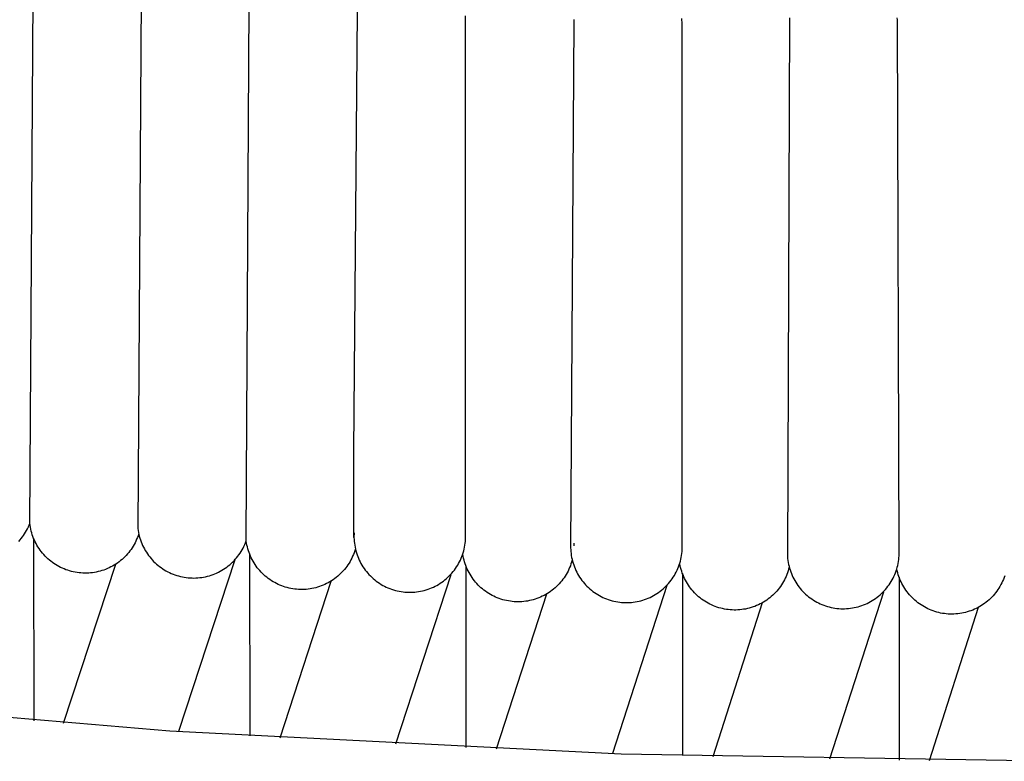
# Model space of a CAD drawing. Header units: millimetres. Extents: x 5000 to 6727, y 0 to 1679.
# Tile 54 of 106: x 5277 to 5352, y 1277 to 1334. Entities that reach past the tile are written whole.
import ezdxf

# ---------------------------------------------------------------- set-up
doc = ezdxf.new("R2010")
doc.units = ezdxf.units.MM
doc.layers.add('Make2D$Sichtbar$Kurven', color=18, linetype='Continuous', true_color=0x000000)

msp = doc.modelspace()

# ---------------------------------------------------------------- linework, layer by layer
at = {"layer": 'Make2D$Sichtbar$Kurven', "color": 18, "lineweight": -3, "true_color": 0x000000}
for p, q in [((5278.079, 1295.4), (5278.333, 1336.323)), ((5286.553, 1335.55), (5286.302, 1295.004)), ((5294.536, 1294.183), (5294.781, 1334.921)), ((5302.752, 1300.867), (5303.013, 1334.362)), ((5311.252, 1294.33), (5311.252, 1334.017)), ((5319.495, 1333.588), (5319.242, 1293.549)), ((5319.493, 1333.736), (5319.495, 1333.588)), ((5327.719, 1333.681), (5327.701, 1333.828)), ((5327.732, 1333.534), (5327.719, 1333.681)), ((5327.74, 1333.386), (5327.732, 1333.534)), ((5327.742, 1333.238), (5327.74, 1333.386)), ((5335.893, 1333.877), (5335.75, 1292.868)), ((5344.135, 1333.725), (5344.1, 1333.869)), ((5344.244, 1293.085), (5344.135, 1333.725)), ((5327.742, 1293.553), (5327.742, 1333.238)), ((5302.752, 1294.331), (5302.752, 1300.867)), ((5277.902, 1294.996), (5277.966, 1295.129)), ((5277.966, 1295.129), (5278.025, 1295.264)), ((5278.025, 1295.264), (5278.079, 1295.4)), ((5278.097, 1295.255), (5278.079, 1295.4)), ((5278.121, 1295.11), (5278.097, 1295.255)), ((5278.149, 1294.965), (5278.121, 1295.11)), ((5277.428, 1294.254), (5277.517, 1294.371)), ((5277.517, 1294.371), (5277.603, 1294.49)), ((5277.603, 1294.49), (5277.684, 1294.613)), ((5277.684, 1294.613), (5277.761, 1294.738)), ((5277.761, 1294.738), (5277.834, 1294.866)), ((5277.834, 1294.866), (5277.902, 1294.996)), ((5278.183, 1294.822), (5278.149, 1294.965)), ((5278.221, 1294.681), (5278.183, 1294.822)), ((5278.265, 1294.54), (5278.221, 1294.681)), ((5278.313, 1294.401), (5278.265, 1294.54)), ((5278.366, 1294.264), (5278.313, 1294.401)), ((5286.266, 1294.327), (5286.21, 1294.191)), ((5286.317, 1294.465), (5286.266, 1294.327)), ((5286.302, 1295.004), (5286.322, 1294.857)), ((5286.363, 1294.604), (5286.317, 1294.465)), ((5286.322, 1294.857), (5286.347, 1294.711)), ((5286.347, 1294.711), (5286.378, 1294.566)), ((5286.378, 1294.566), (5286.413, 1294.422)), ((5286.413, 1294.422), (5286.453, 1294.279)), ((5302.768, 1294.693), (5302.752, 1294.331)), ((5302.752, 1294.331), (5302.757, 1294.182)), ((5311.247, 1294.182), (5311.252, 1294.33)), ((5277.237, 1294.03), (5277.334, 1294.141)), ((5277.334, 1294.141), (5277.428, 1294.254)), ((5278.36, 1294.278), (5278.371, 1280.372)), ((5278.424, 1294.129), (5278.366, 1294.264)), ((5278.486, 1293.996), (5278.424, 1294.129)), ((5278.553, 1293.865), (5278.486, 1293.996)), ((5278.624, 1293.737), (5278.553, 1293.865)), ((5278.7, 1293.611), (5278.624, 1293.737)), ((5278.78, 1293.487), (5278.7, 1293.611)), ((5285.943, 1293.668), (5285.864, 1293.544)), ((5286.016, 1293.795), (5285.943, 1293.668)), ((5286.086, 1293.925), (5286.016, 1293.795)), ((5286.15, 1294.057), (5286.086, 1293.925)), ((5286.21, 1294.191), (5286.15, 1294.057)), ((5286.453, 1294.279), (5286.498, 1294.138)), ((5286.498, 1294.138), (5286.549, 1293.999)), ((5286.549, 1293.999), (5286.604, 1293.861)), ((5286.604, 1293.861), (5286.663, 1293.725)), ((5286.663, 1293.725), (5286.728, 1293.592)), ((5286.728, 1293.592), (5286.797, 1293.46)), ((5294.311, 1293.522), (5294.377, 1293.654)), ((5294.377, 1293.654), (5294.44, 1293.789)), ((5294.44, 1293.789), (5294.497, 1293.926)), ((5294.497, 1293.926), (5294.55, 1294.064)), ((5294.553, 1294.038), (5294.536, 1294.183)), ((5294.576, 1293.893), (5294.553, 1294.038)), ((5294.603, 1293.749), (5294.576, 1293.893)), ((5294.636, 1293.606), (5294.603, 1293.749)), ((5294.673, 1293.464), (5294.636, 1293.606)), ((5302.757, 1294.182), (5302.768, 1294.035)), ((5302.768, 1294.035), (5302.783, 1293.887)), ((5302.783, 1293.887), (5302.804, 1293.74)), ((5302.804, 1293.74), (5302.83, 1293.594)), ((5302.83, 1293.594), (5302.861, 1293.449)), ((5311.144, 1293.449), (5311.174, 1293.594)), ((5311.174, 1293.594), (5311.2, 1293.74)), ((5311.2, 1293.74), (5311.221, 1293.887)), ((5311.221, 1293.887), (5311.236, 1294.034)), ((5311.236, 1294.034), (5311.247, 1294.182)), ((5319.495, 1293.902), (5319.495, 1293.682)), ((5278.864, 1293.367), (5278.78, 1293.487)), ((5278.952, 1293.25), (5278.864, 1293.367)), ((5279.045, 1293.135), (5278.952, 1293.25)), ((5279.141, 1293.024), (5279.045, 1293.135)), ((5279.241, 1292.917), (5279.141, 1293.024)), ((5279.345, 1292.813), (5279.241, 1292.917)), ((5279.452, 1292.712), (5279.345, 1292.813)), ((5285.31, 1292.86), (5285.205, 1292.758)), ((5285.412, 1292.966), (5285.31, 1292.86)), ((5285.511, 1293.075), (5285.412, 1292.966)), ((5285.605, 1293.187), (5285.511, 1293.075)), ((5285.696, 1293.303), (5285.605, 1293.187)), ((5285.782, 1293.422), (5285.696, 1293.303)), ((5285.864, 1293.544), (5285.782, 1293.422)), ((5286.797, 1293.46), (5286.87, 1293.332)), ((5286.87, 1293.332), (5286.948, 1293.205)), ((5286.948, 1293.205), (5287.03, 1293.082)), ((5287.03, 1293.082), (5287.117, 1292.962)), ((5287.117, 1292.962), (5287.208, 1292.844)), ((5287.208, 1292.844), (5287.302, 1292.73)), ((5293.817, 1292.784), (5293.91, 1292.899)), ((5293.91, 1292.899), (5293.999, 1293.018)), ((5293.999, 1293.018), (5294.083, 1293.14)), ((5294.083, 1293.14), (5294.163, 1293.265)), ((5294.163, 1293.265), (5294.239, 1293.392)), ((5294.239, 1293.392), (5294.311, 1293.522)), ((5294.715, 1293.324), (5294.673, 1293.464)), ((5294.762, 1293.185), (5294.715, 1293.324)), ((5294.814, 1293.048), (5294.762, 1293.185)), ((5294.803, 1293.076), (5294.812, 1279.227)), ((5294.871, 1292.912), (5294.814, 1293.048)), ((5294.932, 1292.779), (5294.871, 1292.912)), ((5302.649, 1292.895), (5302.587, 1292.762)), ((5302.706, 1293.03), (5302.649, 1292.895)), ((5302.758, 1293.167), (5302.706, 1293.03)), ((5302.806, 1293.305), (5302.758, 1293.167)), ((5302.849, 1293.445), (5302.806, 1293.305)), ((5302.861, 1293.449), (5302.897, 1293.305)), ((5302.897, 1293.305), (5302.937, 1293.162)), ((5302.937, 1293.162), (5302.983, 1293.021)), ((5302.983, 1293.021), (5303.034, 1292.882)), ((5303.034, 1292.882), (5303.09, 1292.744)), ((5310.914, 1292.744), (5310.97, 1292.882)), ((5310.97, 1292.882), (5311.021, 1293.021)), ((5311.021, 1293.021), (5311.067, 1293.162)), ((5311.069, 1292.895), (5311.044, 1293.04)), ((5311.067, 1293.162), (5311.108, 1293.305)), ((5311.098, 1292.751), (5311.069, 1292.895)), ((5311.108, 1293.305), (5311.144, 1293.449)), ((5319.242, 1293.549), (5319.247, 1293.401)), ((5319.247, 1293.401), (5319.258, 1293.253)), ((5319.258, 1293.253), (5319.273, 1293.106)), ((5319.273, 1293.106), (5319.294, 1292.959)), ((5319.294, 1292.959), (5319.32, 1292.813)), ((5319.32, 1292.813), (5319.351, 1292.668)), ((5327.634, 1292.671), (5327.665, 1292.816)), ((5327.665, 1292.816), (5327.69, 1292.962)), ((5327.69, 1292.962), (5327.711, 1293.109)), ((5327.711, 1293.109), (5327.727, 1293.257)), ((5327.727, 1293.257), (5327.737, 1293.405)), ((5327.737, 1293.405), (5327.742, 1293.553)), ((5335.75, 1292.868), (5335.762, 1292.721)), ((5344.229, 1292.79), (5344.239, 1292.937)), ((5344.239, 1292.937), (5344.244, 1293.085)), ((5279.563, 1292.615), (5279.452, 1292.712)), ((5279.677, 1292.523), (5279.563, 1292.615)), ((5279.794, 1292.434), (5279.677, 1292.523)), ((5279.914, 1292.349), (5279.794, 1292.434)), ((5280.037, 1292.269), (5279.914, 1292.349)), ((5280.162, 1292.192), (5280.037, 1292.269)), ((5280.29, 1292.12), (5280.162, 1292.192)), ((5280.421, 1292.053), (5280.29, 1292.12)), ((5280.653, 1280.197), (5284.633, 1292.309)), ((5284.246, 1292.083), (5284.114, 1292.019)), ((5284.376, 1292.153), (5284.246, 1292.083)), ((5284.503, 1292.227), (5284.376, 1292.153)), ((5284.627, 1292.305), (5284.503, 1292.227)), ((5284.749, 1292.387), (5284.627, 1292.305)), ((5284.867, 1292.474), (5284.749, 1292.387)), ((5284.983, 1292.565), (5284.867, 1292.474)), ((5285.096, 1292.659), (5284.983, 1292.565)), ((5285.205, 1292.758), (5285.096, 1292.659)), ((5287.302, 1292.73), (5287.401, 1292.62)), ((5287.401, 1292.62), (5287.503, 1292.512)), ((5287.503, 1292.512), (5287.609, 1292.409)), ((5287.609, 1292.409), (5287.719, 1292.309)), ((5287.719, 1292.309), (5287.832, 1292.213)), ((5287.832, 1292.213), (5287.948, 1292.121)), ((5287.948, 1292.121), (5288.067, 1292.033)), ((5293.683, 1292.621), (5289.396, 1279.574)), ((5292.943, 1291.988), (5293.064, 1292.074)), ((5293.064, 1292.074), (5293.181, 1292.164)), ((5293.181, 1292.164), (5293.296, 1292.258)), ((5293.296, 1292.258), (5293.408, 1292.356)), ((5293.408, 1292.356), (5293.515, 1292.457)), ((5293.515, 1292.457), (5293.62, 1292.563)), ((5293.62, 1292.563), (5293.72, 1292.671)), ((5293.72, 1292.671), (5293.817, 1292.784)), ((5294.997, 1292.648), (5294.932, 1292.779)), ((5295.068, 1292.519), (5294.997, 1292.648)), ((5295.142, 1292.393), (5295.068, 1292.519)), ((5295.221, 1292.27), (5295.142, 1292.393)), ((5295.304, 1292.149), (5295.221, 1292.27)), ((5295.391, 1292.031), (5295.304, 1292.149)), ((5302.212, 1292.133), (5302.124, 1292.015)), ((5302.296, 1292.253), (5302.212, 1292.133)), ((5302.375, 1292.377), (5302.296, 1292.253)), ((5302.45, 1292.502), (5302.375, 1292.377)), ((5302.521, 1292.631), (5302.45, 1292.502)), ((5302.587, 1292.762), (5302.521, 1292.631)), ((5303.09, 1292.744), (5303.15, 1292.609)), ((5303.15, 1292.609), (5303.215, 1292.476)), ((5303.215, 1292.476), (5303.285, 1292.345)), ((5303.285, 1292.345), (5303.359, 1292.216)), ((5303.359, 1292.216), (5303.438, 1292.09)), ((5303.438, 1292.09), (5303.521, 1291.967)), ((5310.483, 1291.967), (5310.566, 1292.09)), ((5310.566, 1292.09), (5310.645, 1292.216)), ((5310.645, 1292.216), (5310.719, 1292.344)), ((5310.719, 1292.344), (5310.789, 1292.475)), ((5310.789, 1292.475), (5310.854, 1292.609)), ((5310.854, 1292.609), (5310.914, 1292.744)), ((5311.133, 1292.608), (5311.098, 1292.751)), ((5311.173, 1292.467), (5311.133, 1292.608)), ((5311.217, 1292.327), (5311.173, 1292.467)), ((5311.266, 1292.188), (5311.217, 1292.327)), ((5311.32, 1292.052), (5311.266, 1292.188)), ((5311.269, 1292.18), (5311.276, 1278.347)), ((5319.22, 1292.178), (5319.166, 1292.041)), ((5319.27, 1292.316), (5319.22, 1292.178)), ((5319.314, 1292.456), (5319.27, 1292.316)), ((5319.354, 1292.597), (5319.314, 1292.456)), ((5319.351, 1292.668), (5319.387, 1292.524)), ((5319.387, 1292.524), (5319.428, 1292.381)), ((5319.428, 1292.381), (5319.474, 1292.24)), ((5319.474, 1292.24), (5319.525, 1292.101)), ((5319.525, 1292.101), (5319.58, 1291.963)), ((5327.405, 1291.967), (5327.461, 1292.104)), ((5327.461, 1292.104), (5327.511, 1292.243)), ((5327.511, 1292.243), (5327.557, 1292.385)), ((5327.583, 1292.183), (5327.555, 1292.327)), ((5327.557, 1292.385), (5327.598, 1292.527)), ((5327.616, 1292.04), (5327.583, 1292.183)), ((5327.598, 1292.527), (5327.634, 1292.671)), ((5335.762, 1292.721), (5335.78, 1292.575)), ((5335.78, 1292.575), (5335.803, 1292.429)), ((5335.803, 1292.429), (5335.831, 1292.284)), ((5335.831, 1292.284), (5335.864, 1292.14)), ((5335.864, 1292.14), (5335.902, 1291.997)), ((5344.06, 1291.922), (5344.101, 1292.064)), ((5344.101, 1292.064), (5344.137, 1292.207)), ((5344.137, 1292.207), (5344.167, 1292.352)), ((5344.167, 1292.352), (5344.193, 1292.497)), ((5344.193, 1292.497), (5344.213, 1292.643)), ((5344.213, 1292.643), (5344.229, 1292.79)), ((5280.554, 1291.99), (5280.421, 1292.053)), ((5280.689, 1291.932), (5280.554, 1291.99)), ((5280.826, 1291.879), (5280.689, 1291.932)), ((5280.964, 1291.83), (5280.826, 1291.879)), ((5281.105, 1291.786), (5280.964, 1291.83)), ((5281.246, 1291.747), (5281.105, 1291.786)), ((5281.389, 1291.713), (5281.246, 1291.747)), ((5281.533, 1291.684), (5281.389, 1291.713)), ((5281.678, 1291.66), (5281.533, 1291.684)), ((5281.824, 1291.641), (5281.678, 1291.66)), ((5281.97, 1291.627), (5281.824, 1291.641)), ((5282.117, 1291.618), (5281.97, 1291.627)), ((5282.264, 1291.614), (5282.117, 1291.618)), ((5282.411, 1291.615), (5282.264, 1291.614)), ((5282.557, 1291.621), (5282.411, 1291.615)), ((5282.704, 1291.632), (5282.557, 1291.621)), ((5282.85, 1291.649), (5282.704, 1291.632)), ((5282.995, 1291.67), (5282.85, 1291.649)), ((5283.14, 1291.697), (5282.995, 1291.67)), ((5283.284, 1291.728), (5283.14, 1291.697)), ((5283.426, 1291.764), (5283.284, 1291.728)), ((5283.567, 1291.806), (5283.426, 1291.764)), ((5283.706, 1291.852), (5283.567, 1291.806)), ((5283.844, 1291.903), (5283.706, 1291.852)), ((5283.98, 1291.958), (5283.844, 1291.903)), ((5284.114, 1292.019), (5283.98, 1291.958)), ((5288.067, 1292.033), (5288.19, 1291.949)), ((5288.19, 1291.949), (5288.315, 1291.87)), ((5288.315, 1291.87), (5288.443, 1291.795)), ((5288.443, 1291.795), (5288.573, 1291.724)), ((5288.573, 1291.724), (5288.706, 1291.658)), ((5288.706, 1291.658), (5288.841, 1291.597)), ((5288.841, 1291.597), (5288.978, 1291.54)), ((5288.978, 1291.54), (5289.117, 1291.488)), ((5289.117, 1291.488), (5289.258, 1291.441)), ((5289.258, 1291.441), (5289.4, 1291.399)), ((5289.4, 1291.399), (5289.543, 1291.362)), ((5289.543, 1291.362), (5289.688, 1291.33)), ((5289.688, 1291.33), (5289.834, 1291.303)), ((5291.163, 1291.291), (5291.309, 1291.316)), ((5291.309, 1291.316), (5291.455, 1291.345)), ((5291.455, 1291.345), (5291.599, 1291.379)), ((5291.599, 1291.379), (5291.742, 1291.419)), ((5291.742, 1291.419), (5291.883, 1291.463)), ((5291.883, 1291.463), (5292.023, 1291.512)), ((5292.023, 1291.512), (5292.161, 1291.566)), ((5292.161, 1291.566), (5292.297, 1291.625)), ((5292.297, 1291.625), (5292.431, 1291.689)), ((5292.431, 1291.689), (5292.563, 1291.757)), ((5292.563, 1291.757), (5292.692, 1291.83)), ((5292.692, 1291.83), (5292.819, 1291.907)), ((5292.819, 1291.907), (5292.943, 1291.988)), ((5295.482, 1291.916), (5295.391, 1292.031)), ((5295.578, 1291.805), (5295.482, 1291.916)), ((5295.677, 1291.696), (5295.578, 1291.805)), ((5295.779, 1291.592), (5295.677, 1291.696)), ((5295.885, 1291.49), (5295.779, 1291.592)), ((5295.995, 1291.393), (5295.885, 1291.49)), ((5296.108, 1291.299), (5295.995, 1291.393)), ((5301.518, 1291.38), (5301.404, 1291.287)), ((5301.628, 1291.477), (5301.518, 1291.38)), ((5301.734, 1291.578), (5301.628, 1291.477)), ((5301.837, 1291.682), (5301.734, 1291.578)), ((5301.937, 1291.79), (5301.837, 1291.682)), ((5302.032, 1291.901), (5301.937, 1291.79)), ((5302.124, 1292.015), (5302.032, 1291.901)), ((5303.521, 1291.967), (5303.608, 1291.847)), ((5303.608, 1291.847), (5303.699, 1291.731)), ((5303.699, 1291.731), (5303.794, 1291.617)), ((5303.794, 1291.617), (5303.894, 1291.507)), ((5303.894, 1291.507), (5303.997, 1291.4)), ((5303.997, 1291.4), (5304.104, 1291.297)), ((5310.116, 1291.489), (5305.91, 1278.604)), ((5309.9, 1291.297), (5310.007, 1291.4)), ((5310.007, 1291.4), (5310.11, 1291.506)), ((5310.11, 1291.506), (5310.21, 1291.617)), ((5310.21, 1291.617), (5310.305, 1291.73)), ((5310.305, 1291.73), (5310.396, 1291.847)), ((5310.396, 1291.847), (5310.483, 1291.967)), ((5311.379, 1291.917), (5311.32, 1292.052)), ((5311.442, 1291.784), (5311.379, 1291.917)), ((5311.51, 1291.654), (5311.442, 1291.784)), ((5311.583, 1291.526), (5311.51, 1291.654)), ((5311.659, 1291.401), (5311.583, 1291.526)), ((5311.74, 1291.278), (5311.659, 1291.401)), ((5318.825, 1291.391), (5318.744, 1291.269)), ((5318.902, 1291.516), (5318.825, 1291.391)), ((5318.975, 1291.644), (5318.902, 1291.516)), ((5319.043, 1291.774), (5318.975, 1291.644)), ((5319.107, 1291.907), (5319.043, 1291.774)), ((5319.166, 1292.041), (5319.107, 1291.907)), ((5319.58, 1291.963), (5319.641, 1291.828)), ((5319.641, 1291.828), (5319.706, 1291.695)), ((5319.706, 1291.695), (5319.776, 1291.564)), ((5319.776, 1291.564), (5319.85, 1291.435)), ((5319.85, 1291.435), (5319.929, 1291.31)), ((5327.057, 1291.312), (5327.136, 1291.438)), ((5327.136, 1291.438), (5327.21, 1291.567)), ((5327.21, 1291.567), (5327.28, 1291.698)), ((5327.28, 1291.698), (5327.345, 1291.831)), ((5327.345, 1291.831), (5327.405, 1291.967)), ((5327.654, 1291.898), (5327.616, 1292.04)), ((5327.696, 1291.757), (5327.654, 1291.898)), ((5327.744, 1291.618), (5327.696, 1291.757)), ((5327.796, 1291.481), (5327.744, 1291.618)), ((5327.754, 1291.59), (5327.758, 1277.733)), ((5327.853, 1291.345), (5327.796, 1291.481)), ((5327.914, 1291.212), (5327.853, 1291.345)), ((5335.64, 1291.366), (5335.579, 1291.232)), ((5335.696, 1291.502), (5335.64, 1291.366)), ((5335.748, 1291.639), (5335.696, 1291.502)), ((5335.795, 1291.779), (5335.748, 1291.639)), ((5335.836, 1291.92), (5335.795, 1291.779)), ((5335.873, 1292.062), (5335.836, 1291.92)), ((5335.902, 1291.997), (5335.945, 1291.856)), ((5335.945, 1291.856), (5335.992, 1291.717)), ((5335.992, 1291.717), (5336.045, 1291.579)), ((5336.045, 1291.579), (5336.102, 1291.443)), ((5336.102, 1291.443), (5336.164, 1291.309)), ((5343.785, 1291.238), (5343.85, 1291.371)), ((5343.85, 1291.371), (5343.91, 1291.506)), ((5343.91, 1291.506), (5343.965, 1291.643)), ((5343.965, 1291.643), (5344.015, 1291.782)), ((5344.015, 1291.782), (5344.06, 1291.922)), ((5344.109, 1291.783), (5344.078, 1291.927)), ((5344.144, 1291.64), (5344.109, 1291.783)), ((5344.185, 1291.499), (5344.144, 1291.64)), ((5344.231, 1291.36), (5344.185, 1291.499)), ((5344.281, 1291.221), (5344.231, 1291.36)), ((5352.283, 1291.413), (5352.235, 1291.274)), ((5289.834, 1291.303), (5289.981, 1291.282)), ((5289.981, 1291.282), (5290.128, 1291.265)), ((5290.128, 1291.265), (5290.276, 1291.253)), ((5290.276, 1291.253), (5290.424, 1291.247)), ((5290.424, 1291.247), (5290.572, 1291.245)), ((5290.572, 1291.245), (5290.72, 1291.249)), ((5290.72, 1291.249), (5290.868, 1291.258)), ((5290.868, 1291.258), (5291.016, 1291.272)), ((5291.016, 1291.272), (5291.163, 1291.291)), ((5296.224, 1291.21), (5296.108, 1291.299)), ((5296.343, 1291.124), (5296.224, 1291.21)), ((5296.465, 1291.043), (5296.343, 1291.124)), ((5296.589, 1290.966), (5296.465, 1291.043)), ((5296.717, 1290.893), (5296.589, 1290.966)), ((5296.846, 1290.824), (5296.717, 1290.893)), ((5296.978, 1290.76), (5296.846, 1290.824)), ((5297.112, 1290.701), (5296.978, 1290.76)), ((5297.248, 1290.647), (5297.112, 1290.701)), ((5297.126, 1279.087), (5301.02, 1291.016)), ((5297.386, 1290.597), (5297.248, 1290.647)), ((5297.526, 1290.552), (5297.386, 1290.597)), ((5300.123, 1290.59), (5299.983, 1290.546)), ((5300.261, 1290.64), (5300.123, 1290.59)), ((5300.397, 1290.694), (5300.261, 1290.64)), ((5300.531, 1290.752), (5300.397, 1290.694)), ((5300.664, 1290.816), (5300.531, 1290.752)), ((5300.794, 1290.883), (5300.664, 1290.816)), ((5300.921, 1290.956), (5300.794, 1290.883)), ((5301.046, 1291.032), (5300.921, 1290.956)), ((5301.169, 1291.113), (5301.046, 1291.032)), ((5301.288, 1291.198), (5301.169, 1291.113)), ((5301.404, 1291.287), (5301.288, 1291.198)), ((5304.104, 1291.297), (5304.214, 1291.198)), ((5304.214, 1291.198), (5304.327, 1291.102)), ((5304.327, 1291.102), (5304.444, 1291.011)), ((5304.444, 1291.011), (5304.564, 1290.924)), ((5304.564, 1290.924), (5304.687, 1290.841)), ((5304.687, 1290.841), (5304.813, 1290.762)), ((5304.813, 1290.762), (5304.942, 1290.688)), ((5304.942, 1290.688), (5305.073, 1290.619)), ((5305.073, 1290.619), (5305.206, 1290.554)), ((5308.798, 1290.553), (5308.931, 1290.618)), ((5308.931, 1290.618), (5309.062, 1290.688)), ((5309.062, 1290.688), (5309.191, 1290.762)), ((5309.191, 1290.762), (5309.317, 1290.841)), ((5309.317, 1290.841), (5309.44, 1290.924)), ((5309.44, 1290.924), (5309.56, 1291.011)), ((5309.56, 1291.011), (5309.677, 1291.102)), ((5309.677, 1291.102), (5309.79, 1291.198)), ((5309.79, 1291.198), (5309.9, 1291.297)), ((5311.826, 1291.158), (5311.74, 1291.278)), ((5311.915, 1291.042), (5311.826, 1291.158)), ((5312.008, 1290.928), (5311.915, 1291.042)), ((5312.105, 1290.818), (5312.008, 1290.928)), ((5312.206, 1290.711), (5312.105, 1290.818)), ((5312.311, 1290.608), (5312.206, 1290.711)), ((5312.419, 1290.508), (5312.311, 1290.608)), ((5318.171, 1290.6), (5318.063, 1290.501)), ((5318.276, 1290.703), (5318.171, 1290.6)), ((5318.377, 1290.81), (5318.276, 1290.703)), ((5318.475, 1290.92), (5318.377, 1290.81)), ((5318.568, 1291.033), (5318.475, 1290.92)), ((5318.658, 1291.149), (5318.568, 1291.033)), ((5318.744, 1291.269), (5318.658, 1291.149)), ((5319.929, 1291.31), (5320.012, 1291.187)), ((5320.012, 1291.187), (5320.099, 1291.067)), ((5320.099, 1291.067), (5320.19, 1290.95)), ((5320.19, 1290.95), (5320.286, 1290.836)), ((5320.286, 1290.836), (5320.385, 1290.726)), ((5320.385, 1290.726), (5320.488, 1290.619)), ((5320.488, 1290.619), (5320.595, 1290.516)), ((5326.573, 1290.675), (5322.431, 1277.902)), ((5326.392, 1290.519), (5326.498, 1290.622)), ((5326.498, 1290.622), (5326.601, 1290.729)), ((5326.601, 1290.729), (5326.701, 1290.839)), ((5326.701, 1290.839), (5326.796, 1290.952)), ((5326.796, 1290.952), (5326.887, 1291.069)), ((5326.887, 1291.069), (5326.974, 1291.189)), ((5326.974, 1291.189), (5327.057, 1291.312)), ((5327.98, 1291.08), (5327.914, 1291.212)), ((5328.051, 1290.952), (5327.98, 1291.08)), ((5328.126, 1290.825), (5328.051, 1290.952)), ((5328.205, 1290.702), (5328.126, 1290.825)), ((5328.289, 1290.581), (5328.205, 1290.702)), ((5328.377, 1290.463), (5328.289, 1290.581)), ((5335.208, 1290.599), (5335.121, 1290.481)), ((5335.291, 1290.72), (5335.208, 1290.599)), ((5335.37, 1290.844), (5335.291, 1290.72)), ((5335.444, 1290.971), (5335.37, 1290.844)), ((5335.514, 1291.1), (5335.444, 1290.971)), ((5335.579, 1291.232), (5335.514, 1291.1)), ((5336.164, 1291.309), (5336.231, 1291.177)), ((5336.231, 1291.177), (5336.302, 1291.047)), ((5336.302, 1291.047), (5336.378, 1290.921)), ((5336.378, 1290.921), (5336.458, 1290.797)), ((5336.458, 1290.797), (5336.542, 1290.675)), ((5336.542, 1290.675), (5336.63, 1290.557)), ((5343.306, 1290.495), (5343.396, 1290.612)), ((5343.396, 1290.612), (5343.483, 1290.732)), ((5343.483, 1290.732), (5343.565, 1290.854)), ((5343.565, 1290.854), (5343.643, 1290.98)), ((5343.643, 1290.98), (5343.716, 1291.108)), ((5343.716, 1291.108), (5343.785, 1291.238)), ((5344.25, 1291.305), (5344.252, 1277.385)), ((5344.336, 1291.085), (5344.281, 1291.221)), ((5344.396, 1290.951), (5344.336, 1291.085)), ((5344.46, 1290.819), (5344.396, 1290.951)), ((5344.529, 1290.689), (5344.46, 1290.819)), ((5344.603, 1290.562), (5344.529, 1290.689)), ((5351.922, 1290.61), (5351.846, 1290.485)), ((5351.994, 1290.739), (5351.922, 1290.61)), ((5352.061, 1290.869), (5351.994, 1290.739)), ((5352.123, 1291.002), (5352.061, 1290.869)), ((5352.181, 1291.137), (5352.123, 1291.002)), ((5352.235, 1291.274), (5352.181, 1291.137)), ((5297.667, 1290.511), (5297.526, 1290.552)), ((5297.809, 1290.476), (5297.667, 1290.511)), ((5297.952, 1290.445), (5297.809, 1290.476)), ((5298.097, 1290.42), (5297.952, 1290.445)), ((5298.242, 1290.399), (5298.097, 1290.42)), ((5298.388, 1290.384), (5298.242, 1290.399)), ((5298.534, 1290.373), (5298.388, 1290.384)), ((5298.681, 1290.368), (5298.534, 1290.373)), ((5298.827, 1290.368), (5298.681, 1290.368)), ((5298.974, 1290.372), (5298.827, 1290.368)), ((5299.12, 1290.382), (5298.974, 1290.372)), ((5299.266, 1290.397), (5299.12, 1290.382)), ((5299.411, 1290.417), (5299.266, 1290.397)), ((5299.556, 1290.442), (5299.411, 1290.417)), ((5299.699, 1290.472), (5299.556, 1290.442)), ((5299.842, 1290.506), (5299.699, 1290.472)), ((5299.983, 1290.546), (5299.842, 1290.506)), ((5305.206, 1290.554), (5305.341, 1290.493)), ((5305.341, 1290.493), (5305.479, 1290.438)), ((5305.479, 1290.438), (5305.618, 1290.387)), ((5305.618, 1290.387), (5305.759, 1290.341)), ((5305.759, 1290.341), (5305.902, 1290.3)), ((5305.902, 1290.3), (5306.046, 1290.264)), ((5306.046, 1290.264), (5306.191, 1290.234)), ((5306.191, 1290.234), (5306.337, 1290.208)), ((5306.337, 1290.208), (5306.484, 1290.187)), ((5306.484, 1290.187), (5306.632, 1290.172)), ((5306.632, 1290.172), (5306.78, 1290.161)), ((5306.78, 1290.161), (5306.928, 1290.156)), ((5306.928, 1290.156), (5307.076, 1290.156)), ((5307.076, 1290.156), (5307.224, 1290.161)), ((5307.224, 1290.161), (5307.372, 1290.172)), ((5307.372, 1290.172), (5307.52, 1290.187)), ((5307.52, 1290.187), (5307.667, 1290.208)), ((5307.667, 1290.208), (5307.813, 1290.233)), ((5307.813, 1290.233), (5307.958, 1290.264)), ((5307.958, 1290.264), (5308.102, 1290.3)), ((5308.102, 1290.3), (5308.244, 1290.341)), ((5308.244, 1290.341), (5308.386, 1290.387)), ((5308.386, 1290.387), (5308.525, 1290.438)), ((5308.525, 1290.438), (5308.662, 1290.493)), ((5308.662, 1290.493), (5308.798, 1290.553)), ((5312.53, 1290.412), (5312.419, 1290.508)), ((5312.645, 1290.32), (5312.53, 1290.412)), ((5312.763, 1290.233), (5312.645, 1290.32)), ((5312.883, 1290.149), (5312.763, 1290.233)), ((5313.007, 1290.069), (5312.883, 1290.149)), ((5313.133, 1289.994), (5313.007, 1290.069)), ((5313.262, 1289.923), (5313.133, 1289.994)), ((5313.393, 1289.857), (5313.262, 1289.923)), ((5313.527, 1289.795), (5313.393, 1289.857)), ((5313.606, 1278.244), (5317.43, 1290.037)), ((5317.087, 1289.852), (5316.953, 1289.791)), ((5317.218, 1289.918), (5317.087, 1289.852)), ((5317.347, 1289.988), (5317.218, 1289.918)), ((5317.474, 1290.063), (5317.347, 1289.988)), ((5317.597, 1290.143), (5317.474, 1290.063)), ((5317.718, 1290.226), (5317.597, 1290.143)), ((5317.836, 1290.314), (5317.718, 1290.226)), ((5317.951, 1290.405), (5317.836, 1290.314)), ((5318.063, 1290.501), (5317.951, 1290.405)), ((5320.595, 1290.516), (5320.705, 1290.417)), ((5320.705, 1290.417), (5320.819, 1290.322)), ((5320.819, 1290.322), (5320.936, 1290.231)), ((5320.936, 1290.231), (5321.056, 1290.144)), ((5321.056, 1290.144), (5321.179, 1290.061)), ((5321.179, 1290.061), (5321.305, 1289.982)), ((5321.305, 1289.982), (5321.433, 1289.908)), ((5321.433, 1289.908), (5321.564, 1289.838)), ((5321.564, 1289.838), (5321.697, 1289.773)), ((5325.29, 1289.775), (5325.423, 1289.84)), ((5325.423, 1289.84), (5325.554, 1289.91)), ((5325.554, 1289.91), (5325.682, 1289.984)), ((5325.682, 1289.984), (5325.808, 1290.063)), ((5325.808, 1290.063), (5325.931, 1290.146)), ((5325.931, 1290.146), (5326.051, 1290.233)), ((5326.051, 1290.233), (5326.168, 1290.324)), ((5326.168, 1290.324), (5326.281, 1290.419)), ((5326.281, 1290.419), (5326.392, 1290.519)), ((5328.469, 1290.348), (5328.377, 1290.463)), ((5328.564, 1290.236), (5328.469, 1290.348)), ((5328.664, 1290.128), (5328.564, 1290.236)), ((5328.767, 1290.024), (5328.664, 1290.128)), ((5328.874, 1289.923), (5328.767, 1290.024)), ((5328.984, 1289.825), (5328.874, 1289.923)), ((5329.097, 1289.732), (5328.984, 1289.825)), ((5334.517, 1289.84), (5334.404, 1289.746)), ((5334.627, 1289.938), (5334.517, 1289.84)), ((5334.733, 1290.039), (5334.627, 1289.938)), ((5334.836, 1290.145), (5334.733, 1290.039)), ((5334.935, 1290.253), (5334.836, 1290.145)), ((5335.03, 1290.365), (5334.935, 1290.253)), ((5335.121, 1290.481), (5335.03, 1290.365)), ((5336.63, 1290.557), (5336.722, 1290.442)), ((5336.722, 1290.442), (5336.819, 1290.33)), ((5336.819, 1290.33), (5336.919, 1290.222)), ((5336.919, 1290.222), (5337.023, 1290.117)), ((5337.023, 1290.117), (5337.13, 1290.015)), ((5337.13, 1290.015), (5337.241, 1289.918)), ((5337.241, 1289.918), (5337.355, 1289.824)), ((5337.355, 1289.824), (5337.473, 1289.735)), ((5343.048, 1290.179), (5338.954, 1277.468)), ((5342.567, 1289.776), (5342.683, 1289.868)), ((5342.683, 1289.868), (5342.796, 1289.963)), ((5342.796, 1289.963), (5342.905, 1290.062)), ((5342.905, 1290.062), (5343.011, 1290.165)), ((5343.011, 1290.165), (5343.113, 1290.272)), ((5343.113, 1290.272), (5343.211, 1290.382)), ((5343.211, 1290.382), (5343.306, 1290.495)), ((5344.68, 1290.437), (5344.603, 1290.562)), ((5344.762, 1290.315), (5344.68, 1290.437)), ((5344.848, 1290.196), (5344.762, 1290.315)), ((5344.939, 1290.08), (5344.848, 1290.196)), ((5345.033, 1289.967), (5344.939, 1290.08)), ((5345.131, 1289.858), (5345.033, 1289.967)), ((5345.233, 1289.752), (5345.131, 1289.858)), ((5351.403, 1289.899), (5351.303, 1289.792)), ((5351.5, 1290.01), (5351.403, 1289.899)), ((5351.592, 1290.124), (5351.5, 1290.01)), ((5351.681, 1290.241), (5351.592, 1290.124)), ((5351.765, 1290.362), (5351.681, 1290.241)), ((5351.846, 1290.485), (5351.765, 1290.362)), ((5313.662, 1289.738), (5313.527, 1289.795)), ((5313.799, 1289.686), (5313.662, 1289.738)), ((5313.938, 1289.638), (5313.799, 1289.686)), ((5314.079, 1289.595), (5313.938, 1289.638)), ((5314.221, 1289.557), (5314.079, 1289.595)), ((5314.364, 1289.525), (5314.221, 1289.557)), ((5314.508, 1289.497), (5314.364, 1289.525)), ((5314.654, 1289.474), (5314.508, 1289.497)), ((5314.799, 1289.456), (5314.654, 1289.474)), ((5314.946, 1289.443), (5314.799, 1289.456)), ((5315.093, 1289.435), (5314.946, 1289.443)), ((5315.24, 1289.432), (5315.093, 1289.435)), ((5315.386, 1289.435), (5315.24, 1289.432)), ((5315.533, 1289.442), (5315.386, 1289.435)), ((5315.68, 1289.454), (5315.533, 1289.442)), ((5315.826, 1289.472), (5315.68, 1289.454)), ((5315.971, 1289.495), (5315.826, 1289.472)), ((5316.115, 1289.522), (5315.971, 1289.495)), ((5316.258, 1289.555), (5316.115, 1289.522)), ((5316.401, 1289.592), (5316.258, 1289.555)), ((5316.541, 1289.635), (5316.401, 1289.592)), ((5316.68, 1289.682), (5316.541, 1289.635)), ((5316.818, 1289.734), (5316.68, 1289.682)), ((5316.953, 1289.791), (5316.818, 1289.734)), ((5321.697, 1289.773), (5321.833, 1289.713)), ((5321.833, 1289.713), (5321.971, 1289.658)), ((5321.971, 1289.658), (5322.11, 1289.607)), ((5322.11, 1289.607), (5322.251, 1289.561)), ((5322.251, 1289.561), (5322.394, 1289.52)), ((5322.394, 1289.52), (5322.538, 1289.485)), ((5322.538, 1289.485), (5322.683, 1289.454)), ((5322.683, 1289.454), (5322.829, 1289.428)), ((5322.829, 1289.428), (5322.976, 1289.408)), ((5322.976, 1289.408), (5323.123, 1289.392)), ((5323.123, 1289.392), (5323.271, 1289.382)), ((5323.271, 1289.382), (5323.42, 1289.377)), ((5323.42, 1289.377), (5323.568, 1289.377)), ((5323.568, 1289.377), (5323.716, 1289.382)), ((5323.716, 1289.382), (5323.864, 1289.392)), ((5323.864, 1289.392), (5324.012, 1289.408)), ((5324.012, 1289.408), (5324.158, 1289.429)), ((5324.158, 1289.429), (5324.305, 1289.455)), ((5324.305, 1289.455), (5324.45, 1289.485)), ((5324.45, 1289.485), (5324.594, 1289.521)), ((5324.594, 1289.521), (5324.736, 1289.562)), ((5324.736, 1289.562), (5324.877, 1289.608)), ((5324.877, 1289.608), (5325.017, 1289.659)), ((5325.017, 1289.659), (5325.154, 1289.715)), ((5325.154, 1289.715), (5325.29, 1289.775)), ((5329.214, 1289.642), (5329.097, 1289.732)), ((5329.333, 1289.557), (5329.214, 1289.642)), ((5329.456, 1289.476), (5329.333, 1289.557)), ((5329.581, 1289.399), (5329.456, 1289.476)), ((5329.709, 1289.326), (5329.581, 1289.399)), ((5329.839, 1289.258), (5329.709, 1289.326)), ((5329.972, 1289.195), (5329.839, 1289.258)), ((5330.106, 1289.136), (5329.972, 1289.195)), ((5330.089, 1277.668), (5333.858, 1289.373)), ((5330.243, 1289.082), (5330.106, 1289.136)), ((5330.381, 1289.032), (5330.243, 1289.082)), ((5333.262, 1289.09), (5333.124, 1289.04)), ((5333.398, 1289.145), (5333.262, 1289.09)), ((5333.533, 1289.204), (5333.398, 1289.145)), ((5333.665, 1289.268), (5333.533, 1289.204)), ((5333.795, 1289.337), (5333.665, 1289.268)), ((5333.922, 1289.41), (5333.795, 1289.337)), ((5334.047, 1289.488), (5333.922, 1289.41)), ((5334.169, 1289.57), (5334.047, 1289.488)), ((5334.288, 1289.656), (5334.169, 1289.57)), ((5334.404, 1289.746), (5334.288, 1289.656)), ((5337.473, 1289.735), (5337.593, 1289.65)), ((5337.593, 1289.65), (5337.717, 1289.568)), ((5337.717, 1289.568), (5337.843, 1289.492)), ((5337.843, 1289.492), (5337.971, 1289.419)), ((5337.971, 1289.419), (5338.102, 1289.351)), ((5338.102, 1289.351), (5338.236, 1289.288)), ((5338.236, 1289.288), (5338.371, 1289.229)), ((5338.371, 1289.229), (5338.509, 1289.175)), ((5338.509, 1289.175), (5338.648, 1289.126)), ((5338.648, 1289.126), (5338.789, 1289.082)), ((5338.789, 1289.082), (5338.931, 1289.043)), ((5341.12, 1289.061), (5341.262, 1289.102)), ((5341.262, 1289.102), (5341.402, 1289.149)), ((5341.402, 1289.149), (5341.541, 1289.2)), ((5341.541, 1289.2), (5341.677, 1289.256)), ((5341.677, 1289.256), (5341.812, 1289.317)), ((5341.812, 1289.317), (5341.944, 1289.383)), ((5341.944, 1289.383), (5342.074, 1289.453)), ((5342.074, 1289.453), (5342.201, 1289.527)), ((5342.201, 1289.527), (5342.326, 1289.606)), ((5342.326, 1289.606), (5342.448, 1289.689)), ((5342.448, 1289.689), (5342.567, 1289.776)), ((5345.338, 1289.649), (5345.233, 1289.752)), ((5345.447, 1289.55), (5345.338, 1289.649)), ((5345.559, 1289.455), (5345.447, 1289.55)), ((5345.674, 1289.364), (5345.559, 1289.455)), ((5345.793, 1289.277), (5345.674, 1289.364)), ((5345.914, 1289.195), (5345.793, 1289.277)), ((5346.039, 1289.116), (5345.914, 1289.195)), ((5346.165, 1289.042), (5346.039, 1289.116)), ((5350.379, 1289.07), (5350.251, 1288.998)), ((5350.505, 1289.146), (5350.379, 1289.07)), ((5350.628, 1289.226), (5350.505, 1289.146)), ((5350.749, 1289.31), (5350.628, 1289.226)), ((5350.866, 1289.399), (5350.749, 1289.31)), ((5350.98, 1289.491), (5350.866, 1289.399)), ((5351.091, 1289.588), (5350.98, 1289.491)), ((5351.199, 1289.688), (5351.091, 1289.588)), ((5351.303, 1289.792), (5351.199, 1289.688)), ((5330.521, 1288.988), (5330.381, 1289.032)), ((5330.663, 1288.948), (5330.521, 1288.988)), ((5330.806, 1288.913), (5330.663, 1288.948)), ((5330.95, 1288.883), (5330.806, 1288.913)), ((5331.094, 1288.858), (5330.95, 1288.883)), ((5331.24, 1288.838), (5331.094, 1288.858)), ((5331.386, 1288.824), (5331.24, 1288.838)), ((5331.533, 1288.814), (5331.386, 1288.824)), ((5331.68, 1288.809), (5331.533, 1288.814)), ((5331.827, 1288.809), (5331.68, 1288.809)), ((5331.974, 1288.815), (5331.827, 1288.809)), ((5332.12, 1288.825), (5331.974, 1288.815)), ((5332.266, 1288.841), (5332.12, 1288.825)), ((5332.412, 1288.862), (5332.266, 1288.841)), ((5332.556, 1288.887), (5332.412, 1288.862)), ((5332.7, 1288.918), (5332.556, 1288.887)), ((5332.843, 1288.954), (5332.7, 1288.918)), ((5332.984, 1288.994), (5332.843, 1288.954)), ((5333.124, 1289.04), (5332.984, 1288.994)), ((5338.931, 1289.043), (5339.075, 1289.008)), ((5339.075, 1289.008), (5339.219, 1288.979)), ((5339.219, 1288.979), (5339.365, 1288.955)), ((5339.365, 1288.955), (5339.511, 1288.936)), ((5339.511, 1288.936), (5339.658, 1288.921)), ((5339.658, 1288.921), (5339.805, 1288.912)), ((5339.805, 1288.912), (5339.953, 1288.908)), ((5339.953, 1288.908), (5340.101, 1288.91)), ((5340.101, 1288.91), (5340.248, 1288.916)), ((5340.248, 1288.916), (5340.395, 1288.927)), ((5340.395, 1288.927), (5340.542, 1288.944)), ((5340.542, 1288.944), (5340.688, 1288.966)), ((5340.688, 1288.966), (5340.833, 1288.992)), ((5340.833, 1288.992), (5340.977, 1289.024)), ((5340.977, 1289.024), (5341.12, 1289.061)), ((5346.295, 1288.972), (5346.165, 1289.042)), ((5346.426, 1288.907), (5346.295, 1288.972)), ((5346.56, 1288.846), (5346.426, 1288.907)), ((5346.696, 1288.79), (5346.56, 1288.846)), ((5346.567, 1277.358), (5350.297, 1289.024)), ((5346.834, 1288.739), (5346.696, 1288.79)), ((5346.973, 1288.692), (5346.834, 1288.739)), ((5347.114, 1288.651), (5346.973, 1288.692)), ((5347.257, 1288.614), (5347.114, 1288.651)), ((5347.4, 1288.582), (5347.257, 1288.614)), ((5347.545, 1288.555), (5347.4, 1288.582)), ((5347.69, 1288.534), (5347.545, 1288.555)), ((5347.836, 1288.517), (5347.69, 1288.534)), ((5347.982, 1288.505), (5347.836, 1288.517)), ((5348.129, 1288.498), (5347.982, 1288.505)), ((5348.276, 1288.497), (5348.129, 1288.498)), ((5348.423, 1288.5), (5348.276, 1288.497)), ((5348.57, 1288.509), (5348.423, 1288.5)), ((5348.716, 1288.523), (5348.57, 1288.509)), ((5348.862, 1288.541), (5348.716, 1288.523)), ((5349.007, 1288.565), (5348.862, 1288.541)), ((5349.151, 1288.594), (5349.007, 1288.565)), ((5349.294, 1288.628), (5349.151, 1288.594)), ((5349.436, 1288.666), (5349.294, 1288.628)), ((5349.576, 1288.71), (5349.436, 1288.666)), ((5349.715, 1288.758), (5349.576, 1288.71)), ((5349.852, 1288.811), (5349.715, 1288.758)), ((5349.987, 1288.869), (5349.852, 1288.811)), ((5350.12, 1288.931), (5349.987, 1288.869)), ((5350.251, 1288.998), (5350.12, 1288.931)), ((5254.431, 1282.524), (5288.723, 1279.622)), ((5288.723, 1279.622), (5323.093, 1277.88)), ((5323.093, 1277.88), (5357.502, 1277.299))]:
    msp.add_line(p, q, dxfattribs=at)

doc.saveas('drawing.dxf')
